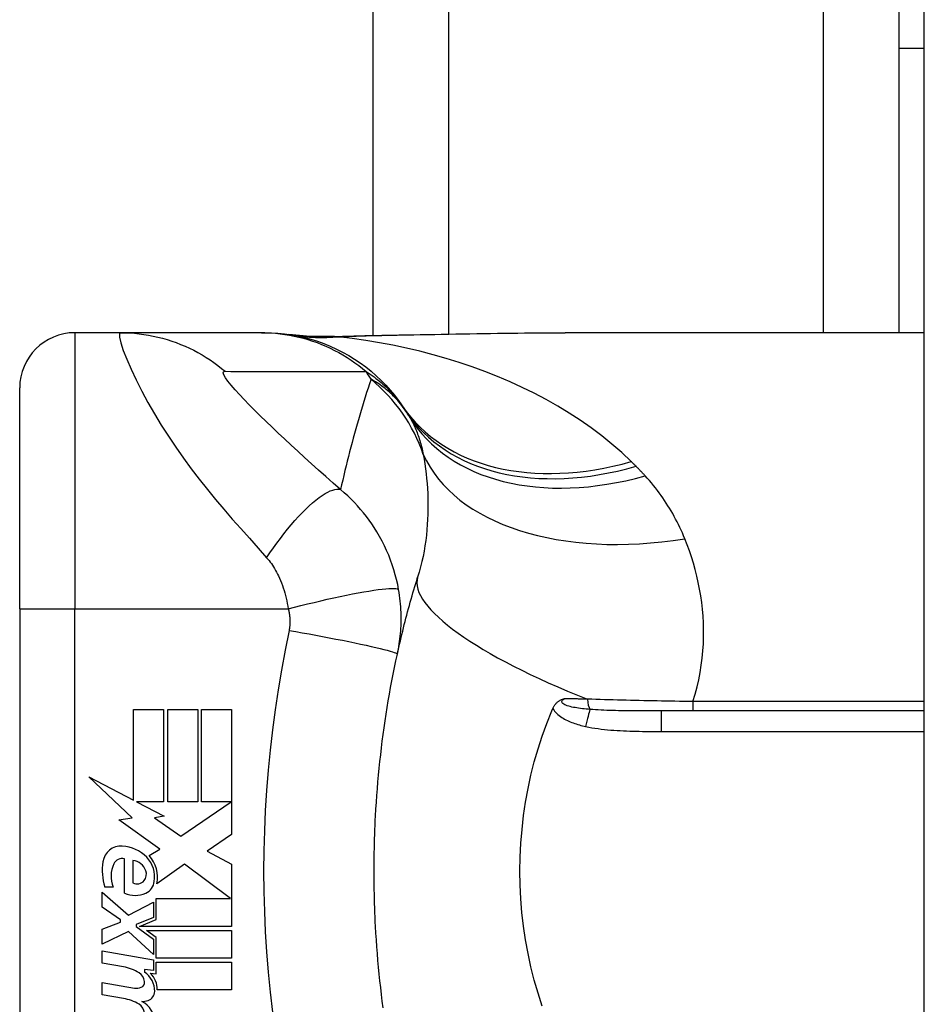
# Model space of a CAD drawing. Header units: inches. Extents: x 4 to 134, y 7 to 73.
# Tile 77 of 104: x 32.255 to 32.899, y 47.228 to 47.93. Entities that reach past the tile are written whole.
import ezdxf

# ---------------------------------------------------------------- set-up
doc = ezdxf.new("R2010")
doc.units = ezdxf.units.IN
doc.header["$MEASUREMENT"] = 0
doc.layers.add('Visible Edges(ANSI)', color=7, linetype='Continuous', lineweight=25)
doc.layers.add('Visible Tangent Edges(ANSI)', color=7, linetype='Continuous', lineweight=25)

msp = doc.modelspace()

# ---------------------------------------------------------------- linework, layer by layer
at = {"layer": 'Visible Edges(ANSI)'}
for p, q in [((32.89943, 15.93142), (32.89943, 51.41242)), ((32.50643, 47.70547), (32.50643, 49.56992)), ((32.88143, 47.91016), (32.88143, 48.03516)), ((32.88143, 47.91016), (32.89943, 47.91016)), ((32.88143, 47.70728), (32.88143, 47.91016)), ((32.32645, 47.70728), (32.29391, 47.70728)), ((32.42688, 47.70728), (32.32645, 47.70728)), ((32.4293, 47.70728), (32.42688, 47.70728)), ((32.89943, 47.70728), (32.64348, 47.70728)), ((32.25454, 47.51043), (32.25454, 47.66791)), ((32.25454, 47.51043), (32.25454, 47.13642)), ((32.33565, 47.4387), (32.35705, 47.4387)), ((32.33565, 47.37405), (32.33565, 47.4387)), ((32.35705, 47.4387), (32.35705, 47.3729)), ((32.36005, 47.4387), (32.38145, 47.4387)), ((32.36005, 47.3729), (32.36005, 47.4387)), ((32.38145, 47.4387), (32.38145, 47.3729)), ((32.38425, 47.3729), (32.38425, 47.4387)), ((32.38425, 47.4387), (32.40565, 47.4387)), ((32.40565, 47.4387), (32.40565, 47.3495)), ((32.89943, 47.4376), (32.71203, 47.4376)), ((32.30385, 47.3906), (32.33565, 47.37405)), ((32.33465, 47.36137), (32.30385, 47.3906)), ((32.33785, 47.3729), (32.35745, 47.3627)), ((32.35705, 47.3729), (32.33785, 47.3729)), ((32.38145, 47.3729), (32.36005, 47.3729)), ((32.36945, 47.3483), (32.40524, 47.3729)), ((32.40524, 47.3729), (32.38425, 47.3729)), ((32.32518, 47.36004), (32.33465, 47.36137)), ((32.35455, 47.3391), (32.32518, 47.36004)), ((32.35745, 47.3627), (32.35074, 47.3614)), ((32.35074, 47.3614), (32.36945, 47.3483)), ((32.40565, 47.3495), (32.38824, 47.33776)), ((32.34685, 47.33447), (32.35455, 47.3391)), ((32.38824, 47.33776), (32.40565, 47.3285)), ((32.32925, 47.3077), (32.32925, 47.3321)), ((32.33525, 47.3311), (32.33525, 47.3151)), ((32.37215, 47.3283), (32.35225, 47.3145)), ((32.40481, 47.3039), (32.37215, 47.3283)), ((32.40565, 47.3285), (32.40565, 47.2839)), ((32.32125, 47.3121), (32.31525, 47.3121)), ((32.31345, 47.3085), (32.33205, 47.2921)), ((32.31345, 47.2977), (32.31345, 47.3085)), ((32.35175, 47.3039), (32.40481, 47.3039)), ((32.35175, 47.2889), (32.35175, 47.3039)), ((32.32645, 47.2887), (32.31345, 47.2977)), ((32.33205, 47.2921), (32.34985, 47.3013)), ((32.34985, 47.3013), (32.34985, 47.2905)), ((32.32645, 47.2871), (32.32645, 47.2887)), ((32.34985, 47.2905), (32.3376, 47.2853)), ((32.33997, 47.2839), (32.35175, 47.2889)), ((32.31345, 47.2821), (32.32645, 47.2871)), ((32.31345, 47.2713), (32.31345, 47.2821)), ((32.3376, 47.2853), (32.3376, 47.2839)), ((32.3376, 47.2839), (32.34985, 47.275)), ((32.40565, 47.2839), (32.33997, 47.2839)), ((32.33217, 47.2803), (32.31345, 47.2713)), ((32.34985, 47.2641), (32.33217, 47.2803)), ((32.34485, 47.2811), (32.40565, 47.2811)), ((32.35175, 47.27609), (32.34485, 47.2811)), ((32.34985, 47.275), (32.34985, 47.2641)), ((32.35175, 47.2613), (32.35175, 47.27609)), ((32.40565, 47.2811), (32.40565, 47.2613)), ((32.31345, 47.2667), (32.34985, 47.26028)), ((32.31345, 47.2579), (32.31345, 47.2667)), ((32.40565, 47.2613), (32.35175, 47.2613)), ((32.32845, 47.25525), (32.31345, 47.2579)), ((32.34985, 47.26028), (32.34985, 47.2527)), ((32.35175, 47.2585), (32.40565, 47.2585)), ((32.35175, 47.2503), (32.35175, 47.2585)), ((32.40565, 47.2585), (32.40565, 47.2387)), ((32.34345, 47.25326), (32.34345, 47.25133)), ((32.34985, 47.2527), (32.34345, 47.25326)), ((32.34765, 47.25066), (32.35175, 47.2503)), ((32.31345, 47.2441), (32.33645, 47.24004)), ((32.31345, 47.2353), (32.31345, 47.2441)), ((32.32845, 47.23265), (32.31345, 47.2353)), ((32.40565, 47.2387), (32.35265, 47.2387))]:
    msp.add_line(p, q, dxfattribs=at)
at = {"layer": 'Visible Edges(ANSI)', "flags": 128}
for points in [[(32.4293, 47.70728), (32.43394, 47.70719), (32.43862, 47.70691), (32.44333, 47.70645), (32.44804, 47.70579), (32.45276, 47.70493), (32.45746, 47.70387), (32.46215, 47.70262), (32.4668, 47.70117), (32.47139, 47.69953), (32.47593, 47.69769), (32.4804, 47.69566), (32.48478, 47.69344), (32.48907, 47.69104), (32.49325, 47.68847), (32.49731, 47.68574), (32.50124, 47.68284), (32.50504, 47.6798), (32.5087, 47.67661), (32.5122, 47.6733), (32.51555, 47.66986), (32.51873, 47.66632), (32.52174, 47.66268), (32.52459, 47.65896), (32.52726, 47.65515)], [(32.4768, 47.70448), (32.46162, 47.70453), (32.4465, 47.70602)], [(32.4768, 47.70448), (32.5006, 47.70532), (32.5249, 47.70582)], [(32.5249, 47.70582), (32.55508, 47.7063), (32.58496, 47.70678), (32.61446, 47.70714), (32.64348, 47.70728)], [(32.52377, 47.47817), (32.52429, 47.48053), (32.52482, 47.48288), (32.52536, 47.48522), (32.5259, 47.48756), (32.52646, 47.48989), (32.52701, 47.49222), (32.52758, 47.49454), (32.52815, 47.49685), (32.52873, 47.49915), (32.52932, 47.50145), (32.52991, 47.50374), (32.53051, 47.50603), (32.53111, 47.50831), (32.53173, 47.51058), (32.53235, 47.51284), (32.53298, 47.5151), (32.53361, 47.51735), (32.53425, 47.5196), (32.5349, 47.52183), (32.53555, 47.52407), (32.53621, 47.52629), (32.53688, 47.52851), (32.53755, 47.53072), (32.53823, 47.53292)], [(32.50824, 47.36278), (32.50851, 47.36764), (32.50882, 47.3725), (32.50916, 47.37736), (32.50953, 47.38221), (32.50994, 47.38706), (32.51038, 47.39191), (32.51084, 47.39675), (32.51135, 47.40159), (32.51188, 47.40642), (32.51244, 47.41125), (32.51304, 47.41608), (32.51367, 47.42089), (32.51434, 47.42571), (32.51503, 47.43051), (32.51576, 47.43531), (32.51652, 47.44011), (32.51731, 47.44489), (32.51814, 47.44967), (32.519, 47.45444), (32.51989, 47.45921), (32.52081, 47.46396), (32.52176, 47.46871), (32.52275, 47.47345), (32.52377, 47.47817)], [(32.63463, 47.43939), (32.63484, 47.43985), (32.63507, 47.44031), (32.63531, 47.44075), (32.63556, 47.44118), (32.63583, 47.4416), (32.63611, 47.44201), (32.63641, 47.4424), (32.63672, 47.44278), (32.63705, 47.44315), (32.6374, 47.44349), (32.63775, 47.44382), (32.63811, 47.44413), (32.63847, 47.44441), (32.63884, 47.44467), (32.6392, 47.4449), (32.63957, 47.44512), (32.63995, 47.44532), (32.64032, 47.44551), (32.64069, 47.44568), (32.64107, 47.44583), (32.64144, 47.44598), (32.64182, 47.44611), (32.6422, 47.44624), (32.64258, 47.44636)], [(32.62704, 47.22717), (32.62406, 47.23635), (32.62138, 47.24567), (32.61901, 47.25511), (32.61694, 47.26467), (32.61518, 47.27435), (32.61374, 47.28411), (32.61262, 47.29392), (32.61182, 47.30376), (32.61134, 47.31364), (32.61118, 47.32353), (32.61134, 47.33344), (32.61183, 47.34335), (32.61265, 47.35322), (32.61377, 47.36302), (32.61522, 47.37272), (32.61697, 47.38234), (32.61903, 47.39185), (32.6214, 47.40125), (32.62407, 47.41053), (32.62704, 47.41969), (32.63031, 47.42871), (32.63387, 47.4376)], [(32.63387, 47.4376), (32.6339, 47.43767), (32.63394, 47.43775), (32.63397, 47.43782), (32.634, 47.4379), (32.63403, 47.43797), (32.63406, 47.43805), (32.63409, 47.43812), (32.63412, 47.4382), (32.63416, 47.43827), (32.63419, 47.43834), (32.63422, 47.43842), (32.63425, 47.43849), (32.63428, 47.43857), (32.63432, 47.43864), (32.63435, 47.43872), (32.63438, 47.43879), (32.63441, 47.43887), (32.63444, 47.43894), (32.63447, 47.43902), (32.63451, 47.43909), (32.63454, 47.43917), (32.63457, 47.43924), (32.6346, 47.43931), (32.63463, 47.43939)], [(32.50824, 47.28407), (32.50807, 47.28734), (32.50792, 47.29062), (32.50778, 47.2939), (32.50766, 47.29718), (32.50755, 47.30046), (32.50745, 47.30374), (32.50737, 47.30702), (32.50731, 47.3103), (32.50725, 47.31358), (32.50722, 47.31686), (32.5072, 47.32014), (32.50719, 47.32342), (32.5072, 47.32671), (32.50722, 47.32999), (32.50725, 47.33327), (32.50731, 47.33655), (32.50737, 47.33983), (32.50745, 47.34311), (32.50755, 47.34639), (32.50766, 47.34967), (32.50778, 47.35295), (32.50792, 47.35623), (32.50807, 47.35951), (32.50824, 47.36278)], [(32.51367, 47.22596), (32.51304, 47.23077), (32.51244, 47.2356), (32.51188, 47.24043), (32.51135, 47.24526), (32.51084, 47.2501), (32.51038, 47.25494), (32.50994, 47.25979), (32.50953, 47.26464), (32.50916, 47.26949), (32.50882, 47.27435), (32.50851, 47.2792), (32.50824, 47.28407)]]:
    msp.add_lwpolyline(points, dxfattribs=at)
at = {"layer": 'Visible Edges(ANSI)'}
for centre, radius, start, end in [((32.29391, 47.66791), 0.03937, 90, 180), ((32.03475, 47.32342), 0.59381, 33.52082, 33.96213), ((32.43133, 47.58613), 0.11811, 31.30007, 33.52082), ((32.32686, 47.32817), 0.01315, 86.56465, 171.56052), ((32.32606, 47.31481), 0.02654, 44.16843, 86.56465), ((32.32743, 47.32596), 0.0064, 73.52609, 154.67838), ((32.33388, 47.31998), 0.0112, 19.37968, 82.99755), ((32.3308, 47.31942), 0.01992, 350.40854, 44.16843), ((32.3308, 47.31942), 0.022, 347.07905, 43.17854), ((32.35388, 47.32416), 0.04048, 171.56052, 197.33425), ((32.34014, 47.31995), 0.02046, 154.67838, 202.56091), ((32.33756, 47.32128), 0.0073, 321.16516, 19.37968), ((32.33829, 47.32069), 0.00637, 241.45471, 321.16516), ((32.34035, 47.31697), 0.01013, 293.84447, 355.08017), ((32.33685, 47.32489), 0.0188, 246.15553, 293.84447), ((32.32306, 47.22473), 0.031, 57.59924, 80), ((32.33517, 47.24381), 0.0084, 6.03001, 57.59924), ((32.33483, 47.23784), 0.016, 359.47765, 57.41137), ((32.33665, 47.23904), 0.016, 358.79525, 46.5849), ((32.33787, 47.24812), 0.0082, 260, 293.55712), ((32.33955, 47.24427), 0.004, 293.55712, 6.03001), ((32.3235, 47.20205), 0.031, 58.55841, 80.82565), ((32.34407, 47.23776), 0.00676, 286.9928, 359.47765), ((32.33517, 47.22141), 0.0084, 6.10268, 57.60833), ((32.34043, 47.24966), 0.0192, 273.6169, 286.9928), ((32.33446, 47.21579), 0.01637, 359.6788, 63.95078)]:
    msp.add_arc(centre, radius, start, end, dxfattribs=at)
at = {"layer": 'Visible Tangent Edges(ANSI)'}
for p, q in [((32.56028, 49.54125), (32.56028, 47.70639)), ((32.82758, 47.70728), (32.82758, 49.46537)), ((32.29391, 47.70728), (32.29391, 47.51043)), ((32.25454, 47.51043), (32.29391, 47.51043)), ((32.29391, 47.13642), (32.29391, 47.51043)), ((32.29391, 47.51043), (32.44599, 47.51043)), ((32.73447, 47.44434), (32.73447, 47.4376)), ((32.89943, 47.44434), (32.73447, 47.44434)), ((32.71203, 47.42302), (32.71203, 47.4376)), ((32.71203, 47.42302), (32.89943, 47.42302))]:
    msp.add_line(p, q, dxfattribs=at)
at = {"layer": 'Visible Tangent Edges(ANSI)', "flags": 128}
for points in [[(32.32645, 47.70728), (32.32563, 47.70646), (32.32569, 47.70398), (32.32663, 47.69999), (32.32836, 47.69469), (32.33083, 47.68834), (32.33391, 47.68124), (32.3375, 47.67362), (32.34151, 47.6657), (32.34588, 47.65762), (32.35054, 47.6495), (32.35545, 47.64142), (32.36056, 47.63343), (32.36585, 47.62557), (32.37129, 47.61786), (32.37686, 47.6103), (32.38254, 47.60289), (32.38832, 47.59561), (32.3942, 47.58845), (32.40013, 47.5814), (32.40612, 47.57446), (32.41216, 47.56758), (32.41827, 47.5607), (32.42444, 47.55377), (32.43058, 47.5469)], [(32.32645, 47.70728), (32.32977, 47.70723), (32.3331, 47.70709), (32.33643, 47.70685), (32.33977, 47.7065), (32.34311, 47.70606), (32.34645, 47.70552), (32.34977, 47.70488), (32.35308, 47.70414), (32.35638, 47.7033), (32.35965, 47.70236), (32.3629, 47.70132), (32.36611, 47.70018), (32.36929, 47.69895), (32.37244, 47.69763), (32.37554, 47.69621), (32.37859, 47.69471), (32.38159, 47.69311), (32.38454, 47.69144), (32.38743, 47.68967), (32.39026, 47.68783), (32.39303, 47.68592), (32.39573, 47.68393), (32.39836, 47.68187), (32.40092, 47.67975)], [(32.42688, 47.70728), (32.43019, 47.70723), (32.43351, 47.70709), (32.43685, 47.70685), (32.44019, 47.7065), (32.44353, 47.70606), (32.44686, 47.70552), (32.45019, 47.70488), (32.4535, 47.70414), (32.4568, 47.70329), (32.46007, 47.70235), (32.46332, 47.70131), (32.46654, 47.70018), (32.46972, 47.69894), (32.47287, 47.69762), (32.47598, 47.6962), (32.47903, 47.69469), (32.48204, 47.6931), (32.485, 47.69142), (32.4879, 47.68965), (32.49073, 47.68781), (32.49351, 47.68589), (32.49622, 47.6839), (32.49886, 47.68184), (32.50143, 47.67971)], [(32.47889, 47.70446), (32.4788, 47.70447), (32.47871, 47.70447), (32.47863, 47.70448), (32.47854, 47.70448), (32.47845, 47.70448), (32.47837, 47.70449), (32.47828, 47.70449), (32.47819, 47.70449), (32.47811, 47.70449), (32.47802, 47.7045), (32.47793, 47.7045), (32.47784, 47.7045), (32.47776, 47.7045), (32.47767, 47.7045), (32.47758, 47.7045), (32.4775, 47.7045), (32.47741, 47.7045), (32.47732, 47.7045), (32.47723, 47.70449), (32.47715, 47.70449), (32.47706, 47.70449), (32.47697, 47.70449), (32.47688, 47.70448), (32.4768, 47.70448)], [(32.48186, 47.70436), (32.48169, 47.70437), (32.48152, 47.70437), (32.48135, 47.70438), (32.48119, 47.70438), (32.48103, 47.70438), (32.48087, 47.70439), (32.48072, 47.70439), (32.48058, 47.7044), (32.48043, 47.7044), (32.4803, 47.7044), (32.48016, 47.70441), (32.48004, 47.70441), (32.47991, 47.70442), (32.47979, 47.70442), (32.47968, 47.70442), (32.47957, 47.70443), (32.47947, 47.70443), (32.47937, 47.70444), (32.47928, 47.70444), (32.47919, 47.70444), (32.4791, 47.70445), (32.47903, 47.70445), (32.47895, 47.70446), (32.47889, 47.70446)], [(32.48186, 47.70436), (32.48364, 47.70444), (32.48542, 47.70452), (32.48721, 47.7046), (32.489, 47.70467), (32.49079, 47.70474), (32.49259, 47.70481), (32.49439, 47.70487), (32.4962, 47.70494), (32.49801, 47.705), (32.49982, 47.70506), (32.50163, 47.70511), (32.50345, 47.70517), (32.50527, 47.70522), (32.5071, 47.70527), (32.50892, 47.70531), (32.51075, 47.70536), (32.51259, 47.7054), (32.51442, 47.70545), (32.51626, 47.70549), (32.5181, 47.70552), (32.51994, 47.70556), (32.52179, 47.7056), (32.52364, 47.70563), (32.52549, 47.70566)], [(32.69053, 47.6154), (32.68376, 47.62178), (32.67672, 47.62791), (32.66943, 47.63381), (32.66191, 47.63946), (32.65417, 47.64486), (32.64624, 47.65002), (32.63813, 47.65494), (32.62985, 47.65962), (32.62142, 47.66406), (32.61283, 47.66828), (32.6041, 47.67228), (32.59523, 47.67605), (32.58624, 47.6796), (32.57713, 47.68293), (32.56792, 47.68604), (32.55861, 47.68893), (32.54921, 47.6916), (32.53974, 47.69406), (32.5302, 47.69631), (32.52061, 47.69834), (32.51097, 47.70016), (32.50129, 47.70177), (32.49159, 47.70317), (32.48186, 47.70436)], [(32.5249, 47.70582), (32.52493, 47.70582), (32.52495, 47.70582), (32.52498, 47.70582), (32.525, 47.70582), (32.52503, 47.70582), (32.52505, 47.70581), (32.52507, 47.70581), (32.5251, 47.70581), (32.52512, 47.7058), (32.52515, 47.7058), (32.52517, 47.70579), (32.5252, 47.70578), (32.52522, 47.70578), (32.52525, 47.70577), (32.52527, 47.70576), (32.5253, 47.70575), (32.52532, 47.70574), (32.52534, 47.70573), (32.52537, 47.70572), (32.52539, 47.70571), (32.52542, 47.7057), (32.52544, 47.70569), (32.52546, 47.70567), (32.52549, 47.70566)], [(32.52549, 47.70566), (32.53052, 47.70575), (32.53554, 47.70583), (32.54056, 47.70592), (32.54556, 47.70601), (32.55056, 47.7061), (32.55555, 47.70619), (32.56053, 47.70628), (32.5655, 47.70637), (32.57046, 47.70646), (32.57541, 47.70654), (32.58035, 47.70663), (32.58528, 47.70671), (32.5902, 47.70679), (32.59511, 47.70686), (32.60001, 47.70693), (32.60489, 47.707), (32.60976, 47.70706), (32.61462, 47.70712), (32.61947, 47.70716), (32.6243, 47.70721), (32.62911, 47.70724), (32.63392, 47.70726), (32.6387, 47.70728), (32.64348, 47.70728)], [(32.48327, 47.59542), (32.47795, 47.60009), (32.47268, 47.60477), (32.46754, 47.60936), (32.46252, 47.61389), (32.4576, 47.61837), (32.45277, 47.62281), (32.44803, 47.62719), (32.4434, 47.63151), (32.43887, 47.63577), (32.43447, 47.63997), (32.43018, 47.64409), (32.42603, 47.64813), (32.42203, 47.65209), (32.4182, 47.65594), (32.41457, 47.65967), (32.41118, 47.66325), (32.40808, 47.66664), (32.40533, 47.6698), (32.40301, 47.67265), (32.40122, 47.67513), (32.40006, 47.67714), (32.39959, 47.67862), (32.39987, 47.6795), (32.40092, 47.67975)], [(32.40092, 47.67975), (32.40513, 47.67971), (32.40932, 47.67971), (32.41351, 47.67971), (32.4177, 47.67971), (32.42188, 47.67971), (32.42607, 47.67971), (32.43025, 47.67971), (32.43444, 47.67971), (32.43862, 47.67971), (32.44281, 47.67971), (32.447, 47.67971), (32.45118, 47.67971), (32.45537, 47.67971), (32.45955, 47.67971), (32.46374, 47.67971), (32.46792, 47.67971), (32.47211, 47.67971), (32.47629, 47.67971), (32.48048, 47.67971), (32.48467, 47.67971), (32.48885, 47.67971), (32.49303, 47.67971), (32.49723, 47.67971), (32.50143, 47.67971)], [(32.50143, 47.67971), (32.50294, 47.67873), (32.5044, 47.67773), (32.50582, 47.67674), (32.5072, 47.67574), (32.50853, 47.67473), (32.50982, 47.67373), (32.51107, 47.67272), (32.51228, 47.6717), (32.51345, 47.67069), (32.51459, 47.66967), (32.5157, 47.66865), (32.51677, 47.66763), (32.5178, 47.6666), (32.51881, 47.66558), (32.51978, 47.66455), (32.52072, 47.66352), (32.52163, 47.66248), (32.52252, 47.66145), (32.52337, 47.66041), (32.5242, 47.65936), (32.52501, 47.65832), (32.52578, 47.65727), (32.52653, 47.65621), (32.52726, 47.65515)], [(32.505, 47.67405), (32.50396, 47.67089), (32.50292, 47.66772), (32.50189, 47.66454), (32.50088, 47.66135), (32.49988, 47.65815), (32.49889, 47.65494), (32.49792, 47.65172), (32.49696, 47.64849), (32.49601, 47.64525), (32.49507, 47.642), (32.49414, 47.63874), (32.49323, 47.63547), (32.49233, 47.63219), (32.49144, 47.62889), (32.49057, 47.62559), (32.4897, 47.62228), (32.48885, 47.61896), (32.48802, 47.61563), (32.48719, 47.61229), (32.48638, 47.60893), (32.48558, 47.60557), (32.4848, 47.6022), (32.48403, 47.59881), (32.48327, 47.59542)], [(32.5298, 47.65135), (32.52887, 47.65272), (32.52793, 47.65404), (32.52698, 47.65531), (32.52602, 47.65655), (32.52504, 47.65774), (32.52405, 47.65889), (32.52306, 47.66), (32.52205, 47.66108), (32.52103, 47.66212), (32.52001, 47.66312), (32.51898, 47.6641), (32.51794, 47.66504), (32.51689, 47.66594), (32.51584, 47.66682), (32.51478, 47.66767), (32.51371, 47.66848), (32.51264, 47.66927), (32.51157, 47.67003), (32.51048, 47.67077), (32.5094, 47.67147), (32.5083, 47.67215), (32.50721, 47.67281), (32.50611, 47.67344), (32.505, 47.67405)], [(32.53225, 47.64749), (32.53282, 47.64653), (32.53338, 47.64556), (32.53392, 47.64458), (32.53445, 47.64358), (32.53497, 47.64257), (32.53547, 47.64154), (32.53596, 47.64049), (32.53644, 47.63943), (32.5369, 47.63836), (32.53735, 47.63727), (32.53779, 47.63617), (32.53821, 47.63505), (32.53862, 47.63391), (32.53902, 47.63276), (32.5394, 47.6316), (32.53977, 47.63042), (32.54013, 47.62922), (32.54048, 47.62801), (32.54081, 47.62679), (32.54113, 47.62555), (32.54144, 47.62429), (32.54173, 47.62302), (32.54201, 47.62173), (32.54228, 47.62043)], [(32.54228, 47.62043), (32.54285, 47.61708), (32.54337, 47.61369), (32.54384, 47.61025), (32.54426, 47.60678), (32.54463, 47.60327), (32.54494, 47.59973), (32.5452, 47.59616), (32.54539, 47.59256), (32.54552, 47.58894), (32.54559, 47.58529), (32.54558, 47.58162), (32.54551, 47.57793), (32.54536, 47.57421), (32.54514, 47.57048), (32.54484, 47.56673), (32.54445, 47.56296), (32.54399, 47.55918), (32.54343, 47.55539), (32.54279, 47.55161), (32.54206, 47.54784), (32.54124, 47.54408), (32.54033, 47.54033), (32.53933, 47.53661), (32.53823, 47.53292)], [(32.69391, 47.61205), (32.69377, 47.61219), (32.69363, 47.61233), (32.69349, 47.61247), (32.69335, 47.61261), (32.69321, 47.61275), (32.69307, 47.61289), (32.69292, 47.61303), (32.69278, 47.61317), (32.69264, 47.61331), (32.6925, 47.61345), (32.69236, 47.61359), (32.69222, 47.61373), (32.69208, 47.61387), (32.69194, 47.61401), (32.6918, 47.61415), (32.69166, 47.61429), (32.69152, 47.61442), (32.69137, 47.61456), (32.69123, 47.6147), (32.69109, 47.61484), (32.69095, 47.61498), (32.69081, 47.61512), (32.69067, 47.61526), (32.69053, 47.6154)], [(32.70045, 47.60524), (32.70019, 47.60552), (32.69992, 47.60581), (32.69965, 47.6061), (32.69939, 47.60639), (32.69912, 47.60668), (32.69885, 47.60696), (32.69858, 47.60725), (32.69831, 47.60754), (32.69804, 47.60782), (32.69777, 47.60811), (32.69749, 47.60839), (32.69722, 47.60867), (32.69695, 47.60896), (32.69667, 47.60924), (32.6964, 47.60952), (32.69613, 47.60981), (32.69585, 47.61009), (32.69558, 47.61037), (32.6953, 47.61065), (32.69502, 47.61093), (32.69475, 47.61121), (32.69447, 47.61149), (32.69419, 47.61177), (32.69391, 47.61205)], [(32.72866, 47.56044), (32.72782, 47.56248), (32.72695, 47.56451), (32.72605, 47.56652), (32.72512, 47.56852), (32.72417, 47.5705), (32.72319, 47.57247), (32.72217, 47.57443), (32.72113, 47.57636), (32.72006, 47.57829), (32.71896, 47.5802), (32.71784, 47.58209), (32.71668, 47.58397), (32.71549, 47.58583), (32.71428, 47.58768), (32.71303, 47.58951), (32.71176, 47.59132), (32.71045, 47.59312), (32.70911, 47.5949), (32.70775, 47.59667), (32.70635, 47.59842), (32.70492, 47.60015), (32.70346, 47.60186), (32.70197, 47.60356), (32.70045, 47.60524)], [(32.43058, 47.5469), (32.43294, 47.55038), (32.43536, 47.55385), (32.43784, 47.55728), (32.44036, 47.56067), (32.44293, 47.564), (32.44552, 47.56723), (32.44812, 47.57037), (32.45073, 47.57338), (32.45332, 47.57626), (32.4559, 47.57897), (32.45843, 47.58152), (32.46092, 47.58388), (32.46334, 47.58604), (32.4657, 47.588), (32.46796, 47.58974), (32.47013, 47.59125), (32.4722, 47.59255), (32.47415, 47.59361), (32.47599, 47.59445), (32.4777, 47.59506), (32.47929, 47.59546), (32.48074, 47.59564), (32.48207, 47.59563), (32.48327, 47.59542)], [(32.5247, 47.52417), (32.52402, 47.5277), (32.52322, 47.53123), (32.52232, 47.53476), (32.5213, 47.53827), (32.52017, 47.54175), (32.51894, 47.54521), (32.51759, 47.54864), (32.51614, 47.55203), (32.51459, 47.55538), (32.51293, 47.55867), (32.51114, 47.56197), (32.50922, 47.56526), (32.50731, 47.56831), (32.50547, 47.57107), (32.5036, 47.57372), (32.50166, 47.57631), (32.49965, 47.57886), (32.49756, 47.58136), (32.49539, 47.58382), (32.49314, 47.58623), (32.4908, 47.5886), (32.48838, 47.59092), (32.48587, 47.59319), (32.48327, 47.59542)], [(32.73447, 47.44434), (32.73602, 47.44952), (32.73739, 47.45471), (32.73858, 47.45989), (32.73959, 47.46505), (32.74042, 47.4702), (32.74108, 47.47532), (32.74158, 47.48041), (32.74191, 47.48546), (32.74209, 47.49047), (32.74211, 47.49545), (32.74198, 47.50039), (32.7417, 47.50529), (32.74129, 47.51015), (32.74074, 47.51497), (32.74006, 47.51975), (32.73924, 47.52448), (32.73831, 47.52916), (32.73725, 47.53379), (32.73608, 47.53838), (32.7348, 47.54291), (32.73341, 47.54738), (32.73193, 47.55179), (32.73034, 47.55615), (32.72866, 47.56044)], [(32.43058, 47.5469), (32.43146, 47.54589), (32.43231, 47.54484), (32.43315, 47.54377), (32.43396, 47.54265), (32.43475, 47.5415), (32.43552, 47.54032), (32.43627, 47.53911), (32.437, 47.53785), (32.43771, 47.53657), (32.4384, 47.53524), (32.43909, 47.53385), (32.43979, 47.53229), (32.44051, 47.53059), (32.44118, 47.52887), (32.44182, 47.52715), (32.44242, 47.5254), (32.44299, 47.5236), (32.44353, 47.52178), (32.44403, 47.51994), (32.4445, 47.51807), (32.44493, 47.51617), (32.44532, 47.51427), (32.44568, 47.51235), (32.44599, 47.51043)], [(32.44599, 47.51043), (32.45049, 47.51159), (32.45507, 47.51275), (32.45972, 47.5139), (32.46441, 47.51504), (32.46912, 47.51614), (32.47381, 47.51722), (32.47845, 47.51825), (32.48301, 47.51923), (32.48746, 47.52015), (32.49176, 47.52101), (32.49589, 47.5218), (32.49981, 47.5225), (32.50349, 47.52312), (32.50692, 47.52366), (32.51008, 47.5241), (32.51294, 47.52445), (32.51549, 47.52472), (32.51773, 47.52488), (32.51966, 47.52497), (32.52127, 47.52496), (32.52257, 47.52487), (32.52357, 47.52471), (32.52427, 47.52447), (32.5247, 47.52417)], [(32.52377, 47.47817), (32.52415, 47.47997), (32.52451, 47.48178), (32.52483, 47.4836), (32.52513, 47.48542), (32.5254, 47.48725), (32.52564, 47.48909), (32.52585, 47.49093), (32.52603, 47.49278), (32.52619, 47.49464), (32.52631, 47.4965), (32.52641, 47.49836), (32.52647, 47.50023), (32.52651, 47.50212), (32.52652, 47.50402), (32.52649, 47.50594), (32.52644, 47.50789), (32.52635, 47.50988), (32.52622, 47.51193), (32.52605, 47.51398), (32.52586, 47.51599), (32.52563, 47.518), (32.52536, 47.52004), (32.52505, 47.5221), (32.5247, 47.52417)], [(32.44599, 47.51043), (32.44616, 47.50976), (32.44632, 47.50909), (32.44646, 47.50842), (32.44658, 47.50777), (32.4467, 47.50711), (32.4468, 47.50643), (32.44689, 47.50576), (32.44697, 47.5051), (32.44704, 47.50445), (32.44709, 47.50381), (32.44713, 47.50318), (32.44716, 47.50255), (32.44718, 47.50192), (32.44719, 47.5013), (32.44718, 47.50067), (32.44717, 47.50005), (32.44714, 47.49943), (32.44711, 47.4988), (32.44706, 47.49818), (32.447, 47.49756), (32.44693, 47.49694), (32.44685, 47.49633), (32.44676, 47.49571), (32.44666, 47.4951)], [(32.44666, 47.4951), (32.44391, 47.48096), (32.44121, 47.4668), (32.43878, 47.45259), (32.4366, 47.43835), (32.43469, 47.42406), (32.43303, 47.40974), (32.43163, 47.3954), (32.43048, 47.38103), (32.42959, 47.36664), (32.42896, 47.35225), (32.42858, 47.33784), (32.42845, 47.32342), (32.42858, 47.30901), (32.42896, 47.2946), (32.42959, 47.2802), (32.43048, 47.26582), (32.43163, 47.25145), (32.43303, 47.23711), (32.43469, 47.22279)], [(32.44666, 47.4951), (32.45129, 47.49428), (32.45601, 47.49343), (32.4608, 47.49255), (32.46562, 47.49166), (32.47044, 47.49075), (32.47524, 47.48983), (32.47998, 47.48891), (32.48461, 47.48799), (32.48911, 47.48708), (32.49345, 47.48618), (32.49758, 47.48531), (32.50147, 47.48446), (32.5051, 47.48366), (32.50844, 47.48289), (32.51147, 47.48217), (32.51417, 47.4815), (32.51654, 47.48088), (32.51857, 47.48032), (32.52025, 47.47981), (32.52159, 47.47937), (32.5226, 47.47898), (32.52329, 47.47865), (32.52368, 47.47838), (32.52377, 47.47817)], [(32.66111, 47.43872), (32.65972, 47.43884), (32.65835, 47.43896), (32.65699, 47.4391), (32.65565, 47.43925), (32.65432, 47.43941), (32.65302, 47.43958), (32.65175, 47.43977), (32.65051, 47.43998), (32.6493, 47.4402), (32.64814, 47.44044), (32.64702, 47.44071), (32.64595, 47.441), (32.64493, 47.44131), (32.64399, 47.44166), (32.64315, 47.44204), (32.64242, 47.44245), (32.64182, 47.44289), (32.64138, 47.44337), (32.64112, 47.44386), (32.64105, 47.44437), (32.64119, 47.44488), (32.6415, 47.44539), (32.64197, 47.44588), (32.64258, 47.44636)], [(32.65933, 47.44601), (32.65862, 47.44603), (32.65792, 47.44604), (32.65721, 47.44606), (32.65651, 47.44607), (32.65581, 47.44609), (32.6551, 47.4461), (32.6544, 47.44612), (32.6537, 47.44613), (32.653, 47.44614), (32.6523, 47.44616), (32.6516, 47.44617), (32.6509, 47.44619), (32.65021, 47.4462), (32.64951, 47.44622), (32.64881, 47.44623), (32.64812, 47.44624), (32.64742, 47.44626), (32.64673, 47.44627), (32.64604, 47.44629), (32.64534, 47.4463), (32.64465, 47.44631), (32.64396, 47.44633), (32.64327, 47.44634), (32.64258, 47.44636)], [(32.73447, 47.44434), (32.73126, 47.44438), (32.72806, 47.44443), (32.72485, 47.44448), (32.72165, 47.44453), (32.71845, 47.44458), (32.71525, 47.44463), (32.71206, 47.44469), (32.70887, 47.44475), (32.70569, 47.44481), (32.70253, 47.44487), (32.69937, 47.44494), (32.69622, 47.44501), (32.69308, 47.44508), (32.68995, 47.44515), (32.68683, 47.44522), (32.68372, 47.4453), (32.68063, 47.44538), (32.67754, 47.44546), (32.67447, 47.44555), (32.67141, 47.44564), (32.66837, 47.44573), (32.66534, 47.44582), (32.66233, 47.44592), (32.65933, 47.44601)], [(32.63463, 47.43939), (32.63523, 47.43842), (32.63591, 47.43751), (32.63664, 47.43664), (32.63744, 47.43582), (32.63828, 47.43504), (32.63916, 47.43432), (32.64008, 47.43364), (32.64101, 47.433), (32.64197, 47.4324), (32.64296, 47.43184), (32.64396, 47.43131), (32.64498, 47.4308), (32.64601, 47.43033), (32.64706, 47.42988), (32.64812, 47.42946), (32.64919, 47.42906), (32.65027, 47.42868), (32.65135, 47.42833), (32.65245, 47.42799), (32.65355, 47.42767), (32.65465, 47.42737), (32.65576, 47.42709), (32.65686, 47.42682), (32.65797, 47.42657)], [(32.71203, 47.4376), (32.70979, 47.4376), (32.70756, 47.4376), (32.70534, 47.4376), (32.70312, 47.43761), (32.70092, 47.43761), (32.69872, 47.43762), (32.69652, 47.43763), (32.69434, 47.43765), (32.69217, 47.43766), (32.69001, 47.43768), (32.68786, 47.43771), (32.68572, 47.43774), (32.68359, 47.43778), (32.68147, 47.43782), (32.67936, 47.43786), (32.67727, 47.43792), (32.67519, 47.43798), (32.67312, 47.43805), (32.67107, 47.43814), (32.66904, 47.43823), (32.66703, 47.43833), (32.66503, 47.43845), (32.66306, 47.43858), (32.66111, 47.43872)], [(32.65797, 47.42657), (32.66018, 47.42611), (32.66241, 47.4257), (32.66464, 47.42534), (32.66688, 47.42501), (32.66912, 47.42472), (32.67137, 47.42446), (32.67362, 47.42424), (32.67588, 47.42404), (32.67814, 47.42386), (32.6804, 47.42371), (32.68265, 47.42358), (32.68491, 47.42347), (32.68717, 47.42337), (32.68943, 47.42329), (32.69169, 47.42323), (32.69395, 47.42317), (32.69621, 47.42313), (32.69847, 47.42309), (32.70073, 47.42307), (32.70299, 47.42305), (32.70525, 47.42303), (32.70751, 47.42303), (32.70977, 47.42302), (32.71203, 47.42302)]]:
    msp.add_lwpolyline(points, dxfattribs=at)
at = {"layer": 'Visible Tangent Edges(ANSI)'}
msp.add_arc((32.13415, 47.44415), 0.43633, 31.79568, 32.67565, dxfattribs=at)
for centre, major_axis, ratio, start_param, end_param in [((32.47518, 47.90077), (-0.02867, -0.19475), 0.91694, 0, 0.179726), ((32.48186, 47.89972), (-0.03285, -0.19409), 0.802573, 0, 0.207855), ((32.43045, 47.5835), (-0.11201, 0.03746), 0.992002, 3.787137, 4.348938), ((32.69053, 47.76512), (-0.16327, -0.10997), 0.696909, 0, 1.131926), ((32.69391, 47.76006), (-0.16411, -0.10871), 0.689059, 0, 1.142601), ((32.70045, 47.74975), (-0.1682, -0.10227), 0.678602, 0, 1.179478), ((32.72866, 47.68198), (-0.19017, -0.05083), 0.604241, 0.09545, 1.410679), ((32.72622, 47.47454), (-0.18799, 0.05839), 0.249251, 0, 1.285379), ((32.66267, 47.44744), (0, -0.00984), 0.343453, 4.857789, 5.800686), ((32.65797, 47.42128), (0.00402, 0.01927), 0.056853, 0.451678, 1.304606)]:
    msp.add_ellipse(centre, major_axis=major_axis, ratio=ratio, start_param=start_param, end_param=end_param, dxfattribs=at)

doc.saveas('drawing.dxf')
